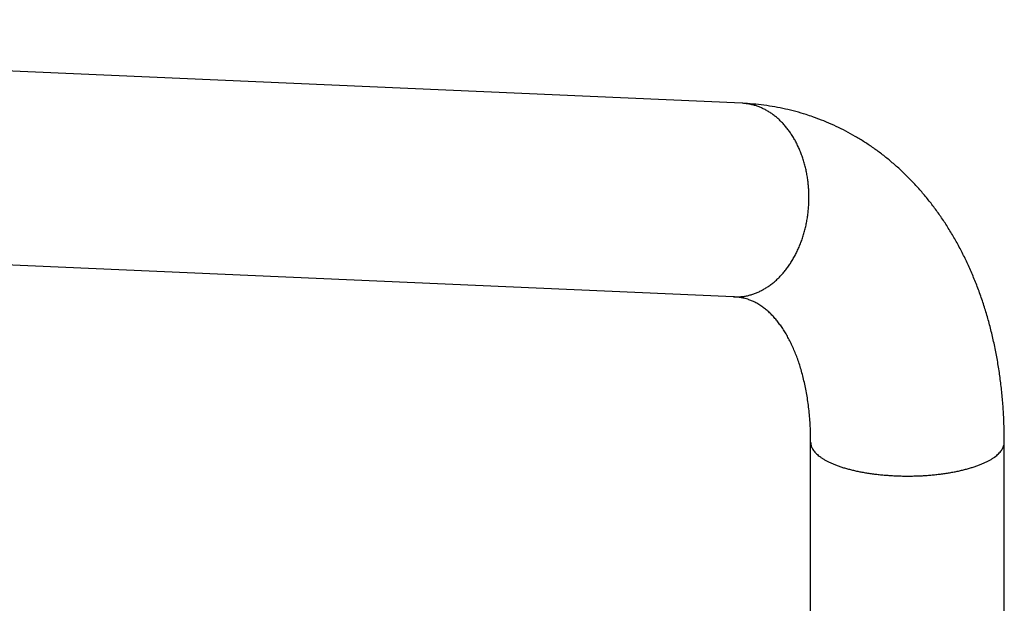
# Model space of a CAD drawing. Header units: millimetres. Extents: x 1235 to 2416, y 623 to 1378.
# Tile 8 of 19: x 1448 to 1581, y 752 to 831. Entities that reach past the tile are written whole.
import ezdxf

# ---------------------------------------------------------------- set-up
doc = ezdxf.new("R2010")
doc.units = ezdxf.units.MM
doc.header["$LTSCALE"] = 30.734
doc.layers.get('0').update_dxf_attribs({"linetype": 'CONTINUOUS'})

msp = doc.modelspace()

# ---------------------------------------------------------------- linework, layer by layer
at = {"color": 7, "linetype": 'CONTINUOUS'}
for p, q in [((1545.39, 819.45), (1290.81, 830.67)), ((1544.25, 793.47), (1289.66, 804.69)), ((1554.6, 747.25), (1554.6, 773.96)), ((1580.6, 747.25), (1580.6, 773.96))]:
    msp.add_line(p, q, dxfattribs=at)
at = {"color": 9, "linetype": 'CONTINUOUS'}
for points, knots in [([(1544.25, 793.47), (1544.38, 793.47), (1544.67, 793.46), (1545.13, 793.49), (1545.62, 793.54), (1546.11, 793.63), (1546.6, 793.76), (1547.08, 793.92), (1547.55, 794.11), (1548.02, 794.34), (1548.48, 794.6), (1548.93, 794.88), (1549.37, 795.2), (1549.8, 795.55), (1550.21, 795.93), (1550.61, 796.34), (1550.99, 796.77), (1551.36, 797.23), (1551.71, 797.72), (1552.04, 798.22), (1552.35, 798.75), (1552.65, 799.3), (1552.92, 799.87), (1553.17, 800.45), (1553.4, 801.05), (1553.6, 801.67), (1553.79, 802.3), (1553.94, 802.93), (1554.08, 803.58), (1554.19, 804.24), (1554.27, 804.9), (1554.33, 805.57), (1554.37, 806.24), (1554.38, 806.9), (1554.36, 807.57), (1554.32, 808.24), (1554.25, 808.9), (1554.16, 809.55), (1554.05, 810.2), (1553.91, 810.83), (1553.74, 811.46), (1553.55, 812.07), (1553.34, 812.66), (1553.11, 813.24), (1552.85, 813.81), (1552.58, 814.35), (1552.28, 814.87), (1551.96, 815.37), (1551.62, 815.84), (1551.27, 816.29), (1550.9, 816.72), (1550.51, 817.12), (1550.11, 817.49), (1549.69, 817.83), (1549.26, 818.14), (1548.82, 818.42), (1548.36, 818.66), (1547.9, 818.88), (1547.59, 819), (1547.43, 819.05)], [0, 0, 0, 0, 0.011588, 0.026275, 0.041022, 0.055859, 0.070816, 0.085923, 0.101204, 0.116683, 0.132379, 0.148311, 0.164492, 0.180932, 0.197639, 0.214617, 0.231868, 0.249391, 0.267181, 0.285231, 0.303532, 0.322073, 0.340839, 0.359816, 0.378987, 0.398333, 0.417833, 0.437468, 0.457214, 0.47705, 0.49695, 0.516893, 0.536853, 0.556805, 0.576726, 0.596592, 0.616379, 0.636063, 0.655622, 0.675035, 0.694282, 0.713342, 0.732199, 0.750836, 0.769239, 0.787396, 0.805296, 0.822931, 0.840297, 0.85739, 0.87421, 0.890761, 0.90705, 0.923084, 0.938877, 0.954445, 0.969807, 0.984983, 1, 1, 1, 1]), ([(1547.43, 819.05), (1547.27, 819.11), (1546.95, 819.21), (1546.47, 819.32), (1545.98, 819.4), (1545.62, 819.44), (1545.42, 819.45), (1545.39, 819.45)], [0, 0, 0, 0, 0.239619, 0.477574, 0.714366, 0.950514, 1, 1, 1, 1]), ([(1554.6, 773.96), (1554.6, 773.94), (1554.6, 773.85), (1554.62, 773.67), (1554.68, 773.43), (1554.78, 773.2), (1554.91, 772.97), (1555.07, 772.74), (1555.27, 772.52), (1555.5, 772.3), (1555.76, 772.09), (1556.05, 771.88), (1556.37, 771.67), (1556.73, 771.48), (1557.11, 771.28), (1557.52, 771.1), (1557.95, 770.92), (1558.25, 770.81), (1558.41, 770.76)], [0, 0, 0, 0, 0.011094, 0.055733, 0.101416, 0.148908, 0.198873, 0.25186, 0.308299, 0.368513, 0.432733, 0.50111, 0.573728, 0.650618, 0.731762, 0.817105, 0.906557, 1, 1, 1, 1]), ([(1558.41, 770.76), (1558.57, 770.7), (1558.9, 770.59), (1559.41, 770.44), (1559.94, 770.3), (1560.49, 770.17), (1561.06, 770.04), (1561.64, 769.93), (1562.25, 769.83), (1562.86, 769.74), (1563.49, 769.66), (1564.13, 769.59), (1564.78, 769.54), (1565.44, 769.49), (1566.1, 769.46), (1566.76, 769.44), (1567.43, 769.43), (1568.1, 769.43), (1568.77, 769.45), (1569.43, 769.47), (1570.09, 769.51), (1570.75, 769.56), (1571.39, 769.63), (1572.03, 769.7), (1572.65, 769.78), (1573.26, 769.88), (1573.85, 769.99), (1574.43, 770.1), (1574.99, 770.23), (1575.53, 770.37), (1576.05, 770.52), (1576.55, 770.67), (1577.02, 770.84), (1577.47, 771.01), (1577.89, 771.19), (1578.29, 771.38), (1578.65, 771.57), (1578.99, 771.77), (1579.3, 771.98), (1579.58, 772.19), (1579.82, 772.41), (1580.03, 772.63), (1580.21, 772.86), (1580.36, 773.09), (1580.47, 773.32), (1580.55, 773.55), (1580.59, 773.77), (1580.6, 773.9), (1580.6, 773.96)], [0, 0, 0, 0, 0.021384, 0.043577, 0.066539, 0.090224, 0.114586, 0.139573, 0.165131, 0.191205, 0.217737, 0.244667, 0.271933, 0.299474, 0.327225, 0.355123, 0.383102, 0.411098, 0.439044, 0.466877, 0.494531, 0.521942, 0.549048, 0.575787, 0.602097, 0.62792, 0.6532, 0.67788, 0.70191, 0.72524, 0.747822, 0.769616, 0.790581, 0.810685, 0.829897, 0.848196, 0.865564, 0.881995, 0.897488, 0.912057, 0.925727, 0.93854, 0.950555, 0.961856, 0.972549, 0.982769, 0.992673, 1, 1, 1, 1])]:
    msp.add_open_spline(points, degree=3, knots=knots, dxfattribs=at)
at = {"color": 7, "linetype": 'CONTINUOUS'}
for points, knots in [([(1554.87, 817.64), (1554.58, 817.74), (1553.83, 817.99), (1552.61, 818.35), (1551.2, 818.69), (1549.77, 818.98), (1548.33, 819.2), (1546.87, 819.36), (1545.88, 819.43), (1545.39, 819.45)], [0, 0, 0, 0, 0.095316, 0.244454, 0.394106, 0.544239, 0.695165, 0.847164, 1, 1, 1, 1]), ([(1580.6, 773.96), (1580.6, 774.61), (1580.58, 775.91), (1580.5, 777.86), (1580.36, 779.79), (1580.16, 781.69), (1579.91, 783.57), (1579.6, 785.42), (1579.23, 787.25), (1578.81, 789.05), (1578.34, 790.81), (1577.81, 792.53), (1577.22, 794.22), (1576.58, 795.87), (1575.89, 797.47), (1575.15, 799.03), (1574.37, 800.54), (1573.53, 801.99), (1572.65, 803.39), (1571.74, 804.74), (1570.77, 806.03), (1569.78, 807.26), (1568.74, 808.44), (1567.67, 809.55), (1566.57, 810.61), (1565.43, 811.61), (1564.27, 812.55), (1563.07, 813.43), (1561.85, 814.25), (1560.6, 815.01), (1559.33, 815.72), (1558.03, 816.36), (1556.71, 816.95), (1555.65, 817.36), (1555.03, 817.58), (1554.87, 817.64)], [0, 0, 0, 0, 0.036146, 0.072103, 0.107857, 0.14332, 0.178275, 0.213005, 0.247502, 0.281602, 0.315184, 0.348528, 0.381627, 0.414315, 0.446528, 0.478376, 0.50979, 0.54081, 0.571335, 0.601497, 0.631156, 0.660523, 0.689376, 0.717975, 0.746166, 0.774095, 0.801747, 0.829132, 0.856362, 0.88335, 0.910244, 0.937015, 0.963716, 0.990393, 1, 1, 1, 1]), ([(1546.31, 793.09), (1546.26, 793.11), (1545.99, 793.2), (1545.5, 793.33), (1544.86, 793.43), (1544.44, 793.47), (1544.25, 793.47)], [0, 0, 0, 0, 0.081945, 0.405944, 0.718949, 1, 1, 1, 1]), ([(1554.6, 773.96), (1554.6, 774.33), (1554.59, 775.05), (1554.55, 776.12), (1554.48, 777.16), (1554.39, 778.18), (1554.27, 779.18), (1554.12, 780.14), (1553.95, 781.08), (1553.76, 781.99), (1553.55, 782.86), (1553.32, 783.7), (1553.07, 784.51), (1552.8, 785.28), (1552.51, 786.02), (1552.21, 786.73), (1551.89, 787.4), (1551.56, 788.04), (1551.22, 788.64), (1550.86, 789.21), (1550.49, 789.74), (1550.1, 790.24), (1549.71, 790.71), (1549.3, 791.15), (1548.86, 791.56), (1548.4, 791.94), (1547.91, 792.3), (1547.37, 792.63), (1546.84, 792.89), (1546.47, 793.03), (1546.31, 793.09)], [0, 0, 0, 0, 0.049629, 0.09827, 0.14601, 0.192644, 0.238238, 0.282651, 0.325946, 0.368034, 0.408944, 0.448632, 0.487099, 0.524354, 0.560434, 0.595398, 0.629178, 0.661806, 0.69334, 0.723856, 0.753383, 0.781998, 0.809757, 0.836931, 0.863913, 0.891001, 0.918492, 0.946937, 0.976869, 1, 1, 1, 1])]:
    msp.add_open_spline(points, degree=3, knots=knots, dxfattribs=at)

doc.saveas('drawing.dxf')
